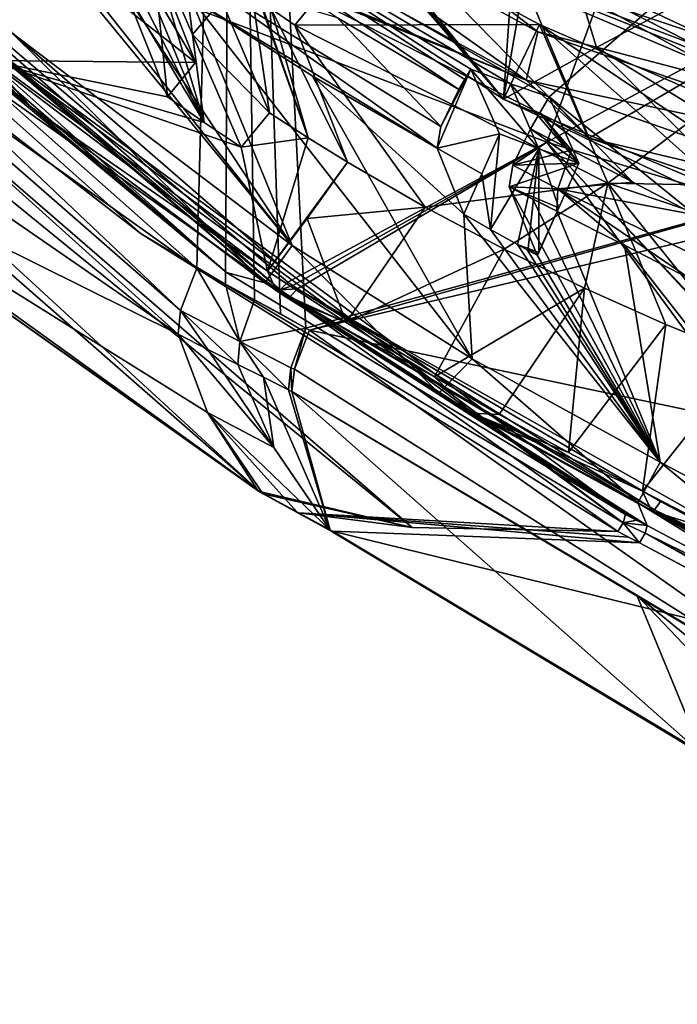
# Model space of a CAD drawing. Header units: millimetres. Extents: x -147 to 294, y -82 to 275.
# Tile 62 of 256: x 194 to 203, y 156 to 168. Entities that reach past the tile are written whole.
import ezdxf

# ---------------------------------------------------------------- set-up
doc = ezdxf.new("R2010")
doc.units = ezdxf.units.MM
doc.header["$LTSCALE"] = 67.506716
for name, color, linetype in [('1255', 7, 'CONTINUOUS'), ('1608', 7, 'CONTINUOUS'), ('1614', 7, 'CONTINUOUS'), ('1615', 7, 'CONTINUOUS'), ('1820', 7, 'CONTINUOUS'), ('1821', 7, 'CONTINUOUS'), ('1822', 7, 'CONTINUOUS'), ('1825', 7, 'CONTINUOUS'), ('2869', 7, 'CONTINUOUS'), ('2872', 7, 'CONTINUOUS'), ('2907', 7, 'CONTINUOUS'), ('2908', 7, 'CONTINUOUS'), ('2909', 7, 'CONTINUOUS'), ('2910', 7, 'CONTINUOUS'), ('2911', 7, 'CONTINUOUS'), ('3121', 7, 'CONTINUOUS'), ('3124', 7, 'CONTINUOUS'), ('3128', 7, 'CONTINUOUS'), ('3129', 7, 'CONTINUOUS'), ('3132', 7, 'CONTINUOUS'), ('3134', 7, 'CONTINUOUS'), ('3135', 7, 'CONTINUOUS'), ('3137', 7, 'CONTINUOUS'), ('3139', 7, 'CONTINUOUS'), ('3144', 7, 'CONTINUOUS'), ('3145', 7, 'CONTINUOUS'), ('522', 7, 'CONTINUOUS'), ('566', 7, 'CONTINUOUS'), ('567', 7, 'CONTINUOUS'), ('568', 7, 'CONTINUOUS'), ('569', 7, 'CONTINUOUS'), ('570', 7, 'CONTINUOUS'), ('571', 7, 'CONTINUOUS'), ('572', 7, 'CONTINUOUS'), ('573', 7, 'CONTINUOUS'), ('574', 7, 'CONTINUOUS'), ('575', 7, 'CONTINUOUS'), ('576', 7, 'CONTINUOUS'), ('577', 7, 'CONTINUOUS'), ('578', 7, 'CONTINUOUS'), ('579', 7, 'CONTINUOUS'), ('584', 7, 'CONTINUOUS'), ('585', 7, 'CONTINUOUS'), ('586', 7, 'CONTINUOUS'), ('587', 7, 'CONTINUOUS'), ('752', 7, 'CONTINUOUS'), ('758', 7, 'CONTINUOUS'), ('759', 7, 'CONTINUOUS'), ('762', 7, 'CONTINUOUS'), ('763', 7, 'CONTINUOUS'), ('794', 7, 'CONTINUOUS'), ('795', 7, 'CONTINUOUS'), ('796', 7, 'CONTINUOUS'), ('797', 7, 'CONTINUOUS'), ('798', 7, 'CONTINUOUS'), ('799', 7, 'CONTINUOUS'), ('821', 7, 'CONTINUOUS'), ('822', 7, 'CONTINUOUS'), ('823', 7, 'CONTINUOUS'), ('824', 7, 'CONTINUOUS'), ('825', 7, 'CONTINUOUS'), ('826', 7, 'CONTINUOUS')]:
    doc.layers.add(name, color=color, linetype=linetype)

msp = doc.modelspace()

# ---------------------------------------------------------------- linework, layer by layer
at = {"layer": '1255', "linetype": 'CONTINUOUS'}
for points in [[(197.574, 163.897, -42.459), (197.771, 164.42, -42.821), (197.62, 163.877, -42.471), (197.574, 163.897, -42.459)], [(197.771, 164.42, -42.821), (197.816, 164.394, -42.829), (197.62, 163.877, -42.471), (197.771, 164.42, -42.821)], [(197.542, 163.606, -41.861), (197.574, 163.897, -42.459), (197.586, 163.584, -41.869), (197.542, 163.606, -41.861)], [(197.586, 163.584, -41.869), (197.574, 163.897, -42.459), (197.62, 163.877, -42.471), (197.586, 163.584, -41.869)]]:
    msp.add_3dface(points, dxfattribs=at)
at = {"layer": '1608', "linetype": 'CONTINUOUS'}
for points in [[(203.048, 168.238, -39.142), (198.331, 170.46, -38.117), (203.076, 168.048, -38.12), (203.048, 168.238, -39.142)], [(203.076, 168.048, -38.12), (198.331, 170.46, -38.117), (203.104, 167.858, -37.099), (203.076, 168.048, -38.12)], [(203.104, 167.858, -37.099), (198.331, 170.46, -38.117), (200.665, 168.902, -36.594), (203.104, 167.858, -37.099)], [(196.66, 169.836, -25.483), (200.366, 167.428, -26.297), (198.327, 169.796, -33.675), (196.66, 169.836, -25.483)], [(198.327, 169.796, -33.675), (200.366, 167.428, -26.297), (198.464, 169.701, -33.621), (198.327, 169.796, -33.675)], [(198.464, 169.701, -33.621), (200.366, 167.428, -26.297), (198.613, 169.608, -33.628), (198.464, 169.701, -33.621)], [(198.613, 169.608, -33.628), (200.366, 167.428, -26.297), (200.843, 168.412, -34.147), (198.613, 169.608, -33.628)], [(200.843, 168.412, -34.147), (200.366, 167.428, -26.297), (203.332, 166.189, -28.005), (200.843, 168.412, -34.147)], [(203.17, 167.401, -34.632), (200.843, 168.412, -34.147), (203.253, 166.792, -31.315), (203.17, 167.401, -34.632)], [(203.253, 166.792, -31.315), (200.843, 168.412, -34.147), (203.332, 166.189, -28.005), (203.253, 166.792, -31.315)], [(200.366, 167.428, -26.297), (203.999, 165.703, -26.856), (203.332, 166.189, -28.005), (200.366, 167.428, -26.297)]]:
    msp.add_3dface(points, dxfattribs=at)
at = {"layer": '1614', "linetype": 'CONTINUOUS'}
for points in [[(196.271, 170.79, -38.649), (199.249, 169.517, -39.265), (200.818, 168.314, -39.716), (196.271, 170.79, -38.649)], [(199.249, 169.517, -39.265), (205.022, 167.213, -40.42), (200.818, 168.314, -39.716), (199.249, 169.517, -39.265)], [(205.022, 167.213, -40.42), (205.733, 166.6, -40.641), (200.818, 168.314, -39.716), (205.022, 167.213, -40.42)]]:
    msp.add_3dface(points, dxfattribs=at)
at = {"layer": '1615', "linetype": 'CONTINUOUS'}
for points in [[(198.331, 170.46, -38.117), (203.048, 168.238, -39.142), (199.249, 169.517, -39.265), (198.331, 170.46, -38.117)], [(203.048, 168.238, -39.142), (204.03, 167.711, -39.769), (199.249, 169.517, -39.265), (203.048, 168.238, -39.142)], [(204.03, 167.711, -39.769), (205.022, 167.213, -40.42), (199.249, 169.517, -39.265), (204.03, 167.711, -39.769)]]:
    msp.add_3dface(points, dxfattribs=at)
at = {"layer": '1820', "linetype": 'CONTINUOUS'}
for points in [[(190.63, 170.634, -23.411), (193.613, 167.936, -25.529), (194.152, 167.328, -24.558), (190.63, 170.634, -23.411)], [(193.613, 167.936, -25.529), (197.264, 165.168, -26.539), (194.152, 167.328, -24.558), (193.613, 167.936, -25.529)], [(197.264, 165.168, -26.539), (197.383, 164.911, -25.438), (194.152, 167.328, -24.558), (197.264, 165.168, -26.539)]]:
    msp.add_3dface(points, dxfattribs=at)
at = {"layer": '1821', "linetype": 'CONTINUOUS'}
for points in [[(197.383, 164.911, -25.438), (197.264, 165.168, -26.539), (198.298, 164.492, -26.792), (197.383, 164.911, -25.438)], [(197.383, 164.911, -25.438), (198.298, 164.492, -26.792), (197.448, 164.867, -25.454), (197.383, 164.911, -25.438)], [(197.448, 164.867, -25.454), (198.298, 164.492, -26.792), (197.513, 164.824, -25.47), (197.448, 164.867, -25.454)], [(198.298, 164.492, -26.792), (199.461, 163.777, -27.063), (197.513, 164.824, -25.47), (198.298, 164.492, -26.792)], [(197.513, 164.824, -25.47), (199.461, 163.777, -27.063), (199.958, 163.299, -26.047), (197.513, 164.824, -25.47)], [(199.461, 163.777, -27.063), (200.311, 163.285, -27.252), (199.958, 163.299, -26.047), (199.461, 163.777, -27.063)], [(201.221, 162.783, -27.445), (202.194, 162.276, -27.642), (199.958, 163.299, -26.047), (201.221, 162.783, -27.445)], [(199.958, 163.299, -26.047), (202.194, 162.276, -27.642), (202.314, 162.017, -26.533), (199.958, 163.299, -26.047)], [(200.311, 163.285, -27.252), (201.221, 162.783, -27.445), (199.958, 163.299, -26.047), (200.311, 163.285, -27.252)]]:
    msp.add_3dface(points, dxfattribs=at)
at = {"layer": '1822', "linetype": 'CONTINUOUS'}
for points in [[(202.314, 162.017, -26.533), (202.194, 162.276, -27.642), (203.299, 161.707, -27.857), (202.314, 162.017, -26.533)], [(205.407, 160.57, -28.26), (202.314, 162.017, -26.533), (204.371, 161.139, -28.063), (205.407, 160.57, -28.26)], [(202.314, 162.017, -26.533), (205.407, 160.57, -28.26), (205.53, 160.309, -27.14), (202.314, 162.017, -26.533)], [(204.371, 161.139, -28.063), (202.314, 162.017, -26.533), (203.299, 161.707, -27.857), (204.371, 161.139, -28.063)]]:
    msp.add_3dface(points, dxfattribs=at)
at = {"layer": '1825', "linetype": 'CONTINUOUS'}
for points in [[(200.939, 166.864, -23.966), (216.044, 162.292, -24.543), (204.144, 168.593, -22.921), (200.939, 166.864, -23.966)], [(197.662, 164.934, -25.164), (205.659, 160.422, -26.833), (200.939, 166.864, -23.966), (197.662, 164.934, -25.164)], [(208.542, 158.696, -27.362), (208.576, 158.673, -27.368), (200.939, 166.864, -23.966), (208.542, 158.696, -27.362)], [(205.659, 160.422, -26.833), (208.542, 158.696, -27.362), (200.939, 166.864, -23.966), (205.659, 160.422, -26.833)], [(208.576, 158.673, -27.368), (208.61, 158.651, -27.374), (200.939, 166.864, -23.966), (208.576, 158.673, -27.368)], [(208.61, 158.651, -27.374), (208.648, 158.626, -27.381), (200.939, 166.864, -23.966), (208.61, 158.651, -27.374)], [(208.686, 158.601, -27.388), (216.044, 162.292, -24.543), (200.939, 166.864, -23.966), (208.686, 158.601, -27.388)], [(208.648, 158.626, -27.381), (208.686, 158.601, -27.388), (200.939, 166.864, -23.966), (208.648, 158.626, -27.381)], [(202.433, 162.138, -26.223), (205.659, 160.422, -26.833), (197.662, 164.934, -25.164), (202.433, 162.138, -26.223)]]:
    msp.add_3dface(points, dxfattribs=at)
at = {"layer": '2869', "linetype": 'CONTINUOUS'}
for points in [[(202.804, 168.761, -25.48), (207.449, 164.528, -27.146), (201.59, 168.108, -25.878), (202.804, 168.761, -25.48)], [(203.999, 165.703, -26.856), (200.366, 167.428, -26.297), (201.59, 168.108, -25.878), (203.999, 165.703, -26.856)], [(207.449, 164.528, -27.146), (203.999, 165.703, -26.856), (201.59, 168.108, -25.878), (207.449, 164.528, -27.146)]]:
    msp.add_3dface(points, dxfattribs=at)
at = {"layer": '2872', "linetype": 'CONTINUOUS'}
for points in [[(200.366, 167.428, -26.297), (196.66, 169.836, -25.483), (200.668, 171.788, -24.29), (200.366, 167.428, -26.297)], [(200.887, 170.419, -24.876), (200.366, 167.428, -26.297), (200.668, 171.788, -24.29), (200.887, 170.419, -24.876)], [(201.59, 168.108, -25.878), (200.366, 167.428, -26.297), (200.887, 170.419, -24.876), (201.59, 168.108, -25.878)], [(202.804, 168.761, -25.48), (201.59, 168.108, -25.878), (200.887, 170.419, -24.876), (202.804, 168.761, -25.48)]]:
    msp.add_3dface(points, dxfattribs=at)
at = {"layer": '2907', "linetype": 'CONTINUOUS'}
for points in [[(197.534, 165.022, -25.131), (200.939, 166.864, -23.966), (190.824, 170.716, -23.115), (197.534, 165.022, -25.131)], [(190.824, 170.716, -23.115), (200.939, 166.864, -23.966), (201.91, 169.544, -22.663), (190.824, 170.716, -23.115)], [(200.939, 166.864, -23.966), (204.144, 168.593, -22.921), (201.91, 169.544, -22.663), (200.939, 166.864, -23.966)], [(200.939, 166.864, -23.966), (197.534, 165.022, -25.131), (197.598, 164.978, -25.147), (200.939, 166.864, -23.966)], [(197.662, 164.934, -25.164), (200.939, 166.864, -23.966), (197.598, 164.978, -25.147), (197.662, 164.934, -25.164)]]:
    msp.add_3dface(points, dxfattribs=at)
at = {"layer": '2908', "linetype": 'CONTINUOUS'}
for points in [[(197.383, 164.911, -25.438), (190.63, 170.634, -23.411), (194.152, 167.328, -24.558), (197.383, 164.911, -25.438)], [(190.63, 170.634, -23.411), (197.383, 164.911, -25.438), (190.695, 170.634, -23.231), (190.63, 170.634, -23.411)], [(197.434, 164.92, -25.256), (190.824, 170.716, -23.115), (190.695, 170.634, -23.231), (197.434, 164.92, -25.256)], [(197.383, 164.911, -25.438), (197.434, 164.92, -25.256), (190.695, 170.634, -23.231), (197.383, 164.911, -25.438)], [(197.534, 165.022, -25.131), (190.824, 170.716, -23.115), (197.434, 164.92, -25.256), (197.534, 165.022, -25.131)]]:
    msp.add_3dface(points, dxfattribs=at)
at = {"layer": '2909', "linetype": 'CONTINUOUS'}
for points in [[(197.434, 164.92, -25.256), (197.383, 164.911, -25.438), (197.564, 164.833, -25.288), (197.434, 164.92, -25.256)], [(197.598, 164.978, -25.147), (197.534, 165.022, -25.131), (197.434, 164.92, -25.256), (197.598, 164.978, -25.147)], [(197.662, 164.934, -25.164), (197.598, 164.978, -25.147), (197.434, 164.92, -25.256), (197.662, 164.934, -25.164)], [(197.662, 164.934, -25.164), (197.434, 164.92, -25.256), (197.564, 164.833, -25.288), (197.662, 164.934, -25.164)], [(197.383, 164.911, -25.438), (197.448, 164.867, -25.454), (197.513, 164.824, -25.47), (197.383, 164.911, -25.438)], [(197.383, 164.911, -25.438), (197.513, 164.824, -25.47), (197.564, 164.833, -25.288), (197.383, 164.911, -25.438)]]:
    msp.add_3dface(points, dxfattribs=at)
at = {"layer": '2910', "linetype": 'CONTINUOUS'}
for points in [[(197.662, 164.934, -25.164), (197.564, 164.833, -25.288), (202.354, 162.03, -26.352), (197.662, 164.934, -25.164)], [(202.433, 162.138, -26.223), (197.662, 164.934, -25.164), (202.354, 162.03, -26.352), (202.433, 162.138, -26.223)], [(197.513, 164.824, -25.47), (199.958, 163.299, -26.047), (197.564, 164.833, -25.288), (197.513, 164.824, -25.47)], [(199.958, 163.299, -26.047), (202.314, 162.017, -26.533), (197.564, 164.833, -25.288), (199.958, 163.299, -26.047)], [(197.564, 164.833, -25.288), (202.314, 162.017, -26.533), (202.354, 162.03, -26.352), (197.564, 164.833, -25.288)]]:
    msp.add_3dface(points, dxfattribs=at)
at = {"layer": '2911', "linetype": 'CONTINUOUS'}
for points in [[(205.659, 160.422, -26.833), (202.433, 162.138, -26.223), (202.354, 162.03, -26.352), (205.659, 160.422, -26.833)], [(202.314, 162.017, -26.533), (208.456, 158.598, -27.488), (202.354, 162.03, -26.352), (202.314, 162.017, -26.533)], [(202.314, 162.017, -26.533), (205.53, 160.309, -27.14), (208.456, 158.598, -27.488), (202.314, 162.017, -26.533)], [(208.456, 158.598, -27.488), (208.542, 158.696, -27.362), (202.354, 162.03, -26.352), (208.456, 158.598, -27.488)], [(208.542, 158.696, -27.362), (205.659, 160.422, -26.833), (202.354, 162.03, -26.352), (208.542, 158.696, -27.362)]]:
    msp.add_3dface(points, dxfattribs=at)
at = {"layer": '3121', "linetype": 'CONTINUOUS'}
for points in [[(198.317, 166.601, -26.311), (199.337, 166.009, -26.544), (197.786, 165.858, -26.431), (198.317, 166.601, -26.311)], [(199.337, 166.009, -26.544), (198.298, 164.492, -26.792), (197.786, 165.858, -26.431), (199.337, 166.009, -26.544)], [(200.375, 165.456, -26.766), (198.298, 164.492, -26.792), (199.337, 166.009, -26.544), (200.375, 165.456, -26.766)], [(198.298, 164.492, -26.792), (197.264, 165.168, -26.539), (197.786, 165.858, -26.431), (198.298, 164.492, -26.792)], [(199.461, 163.777, -27.063), (198.298, 164.492, -26.792), (200.375, 165.456, -26.766), (199.461, 163.777, -27.063)], [(201.431, 164.942, -26.978), (199.461, 163.777, -27.063), (200.375, 165.456, -26.766), (201.431, 164.942, -26.978)], [(200.311, 163.285, -27.252), (199.461, 163.777, -27.063), (201.431, 164.942, -26.978), (200.311, 163.285, -27.252)], [(201.221, 162.783, -27.445), (200.311, 163.285, -27.252), (201.431, 164.942, -26.978), (201.221, 162.783, -27.445)], [(202.501, 164.466, -27.179), (201.221, 162.783, -27.445), (201.431, 164.942, -26.978), (202.501, 164.466, -27.179)], [(202.194, 162.276, -27.642), (201.221, 162.783, -27.445), (202.501, 164.466, -27.179), (202.194, 162.276, -27.642)], [(203.586, 164.029, -27.368), (202.194, 162.276, -27.642), (202.501, 164.466, -27.179), (203.586, 164.029, -27.368)], [(203.299, 161.707, -27.857), (202.194, 162.276, -27.642), (203.586, 164.029, -27.368), (203.299, 161.707, -27.857)]]:
    msp.add_3dface(points, dxfattribs=at)
at = {"layer": '3124', "linetype": 'CONTINUOUS'}
for points in [[(201.495, 166.917, -37.154), (198.331, 170.149, -36.052), (197.386, 168.992, -36.228), (201.495, 166.917, -37.154)], [(200.665, 168.902, -36.594), (198.331, 170.149, -36.052), (201.495, 166.917, -37.154), (200.665, 168.902, -36.594)], [(203.104, 167.858, -37.099), (200.665, 168.902, -36.594), (201.495, 166.917, -37.154), (203.104, 167.858, -37.099)], [(205.878, 165.439, -37.967), (203.104, 167.858, -37.099), (201.495, 166.917, -37.154), (205.878, 165.439, -37.967)]]:
    msp.add_3dface(points, dxfattribs=at)
at = {"layer": '3128', "linetype": 'CONTINUOUS'}
for points in [[(198.613, 169.608, -33.628), (200.843, 168.412, -34.147), (197.627, 168.4, -33.811), (198.613, 169.608, -33.628)], [(197.627, 168.4, -33.811), (200.843, 168.412, -34.147), (201.74, 166.323, -34.738), (197.627, 168.4, -33.811)], [(200.843, 168.412, -34.147), (203.17, 167.401, -34.632), (201.74, 166.323, -34.738), (200.843, 168.412, -34.147)], [(203.17, 167.401, -34.632), (205.067, 166.262, -35.102), (201.74, 166.323, -34.738), (203.17, 167.401, -34.632)], [(205.067, 166.262, -35.102), (206.127, 164.843, -35.551), (201.74, 166.323, -34.738), (205.067, 166.262, -35.102)]]:
    msp.add_3dface(points, dxfattribs=at)
at = {"layer": '3129', "linetype": 'CONTINUOUS'}
msp.add_3dface([(198.613, 169.608, -33.628), (197.627, 168.4, -33.811), (197.315, 168.615, -33.878), (198.613, 169.608, -33.628)], dxfattribs=at)
at = {"layer": '3132', "linetype": 'CONTINUOUS'}
for points in [[(200.665, 167.678, -39.02), (197.102, 169.138, -36.011), (196.034, 170.205, -37.931), (200.665, 167.678, -39.02)], [(196.662, 168.726, -31.996), (197.014, 169.13, -35.639), (197.29, 167.248, -26.062), (196.662, 168.726, -31.996)], [(197.014, 169.13, -35.639), (197.158, 168.775, -34.189), (197.8, 166.919, -26.188), (197.014, 169.13, -35.639)], [(197.29, 167.248, -26.062), (197.014, 169.13, -35.639), (197.8, 166.919, -26.188), (197.29, 167.248, -26.062)], [(197.386, 168.992, -36.228), (197.102, 169.138, -36.011), (200.665, 167.678, -39.02), (197.386, 168.992, -36.228)], [(201.495, 166.917, -37.154), (197.386, 168.992, -36.228), (200.665, 167.678, -39.02), (201.495, 166.917, -37.154)], [(197.158, 168.775, -34.189), (197.315, 168.615, -33.878), (197.8, 166.919, -26.188), (197.158, 168.775, -34.189)], [(197.627, 168.4, -33.811), (198.317, 166.601, -26.311), (197.315, 168.615, -33.878), (197.627, 168.4, -33.811)], [(197.315, 168.615, -33.878), (198.317, 166.601, -26.311), (197.8, 166.919, -26.188), (197.315, 168.615, -33.878)], [(199.337, 166.009, -26.544), (198.317, 166.601, -26.311), (197.627, 168.4, -33.811), (199.337, 166.009, -26.544)], [(199.337, 166.009, -26.544), (197.627, 168.4, -33.811), (201.74, 166.323, -34.738), (199.337, 166.009, -26.544)], [(205.673, 165.931, -39.962), (201.495, 166.917, -37.154), (200.665, 167.678, -39.02), (205.673, 165.931, -39.962)], [(205.673, 165.931, -39.962), (205.878, 165.439, -37.967), (201.495, 166.917, -37.154), (205.673, 165.931, -39.962)], [(200.375, 165.456, -26.766), (199.337, 166.009, -26.544), (201.74, 166.323, -34.738), (200.375, 165.456, -26.766)], [(201.431, 164.942, -26.978), (200.375, 165.456, -26.766), (201.74, 166.323, -34.738), (201.431, 164.942, -26.978)], [(202.501, 164.466, -27.179), (201.431, 164.942, -26.978), (201.74, 166.323, -34.738), (202.501, 164.466, -27.179)], [(203.586, 164.029, -27.368), (202.501, 164.466, -27.179), (201.74, 166.323, -34.738), (203.586, 164.029, -27.368)], [(206.127, 164.843, -35.551), (203.586, 164.029, -27.368), (201.74, 166.323, -34.738), (206.127, 164.843, -35.551)]]:
    msp.add_3dface(points, dxfattribs=at)
at = {"layer": '3134', "linetype": 'CONTINUOUS'}
for points in [[(196.271, 170.79, -38.649), (200.665, 167.678, -39.02), (196.034, 170.205, -37.931), (196.271, 170.79, -38.649)], [(196.271, 170.79, -38.649), (200.818, 168.314, -39.716), (200.665, 167.678, -39.02), (196.271, 170.79, -38.649)], [(200.818, 168.314, -39.716), (205.733, 166.6, -40.641), (200.665, 167.678, -39.02), (200.818, 168.314, -39.716)], [(205.733, 166.6, -40.641), (205.673, 165.931, -39.962), (200.665, 167.678, -39.02), (205.733, 166.6, -40.641)]]:
    msp.add_3dface(points, dxfattribs=at)
at = {"layer": '3135', "linetype": 'CONTINUOUS'}
for points in [[(195.642, 169.759, -38.09), (196.034, 170.205, -37.931), (196.281, 168.277, -32.11), (195.642, 169.759, -38.09)], [(196.034, 170.205, -37.931), (196.662, 168.726, -31.996), (196.281, 168.277, -32.11), (196.034, 170.205, -37.931)], [(196.662, 168.726, -31.996), (197.29, 167.248, -26.062), (196.281, 168.277, -32.11), (196.662, 168.726, -31.996)], [(196.281, 168.277, -32.11), (197.29, 167.248, -26.062), (196.92, 166.796, -26.131), (196.281, 168.277, -32.11)]]:
    msp.add_3dface(points, dxfattribs=at)
at = {"layer": '3137', "linetype": 'CONTINUOUS'}
for points in [[(195.95, 167.46, -25.879), (195.76, 169.341, -31.76), (195.381, 168.892, -31.873), (195.95, 167.46, -25.879)], [(196.318, 167.91, -25.811), (195.76, 169.341, -31.76), (195.95, 167.46, -25.879), (196.318, 167.91, -25.811)]]:
    msp.add_3dface(points, dxfattribs=at)
at = {"layer": '3139', "linetype": 'CONTINUOUS'}
for points in [[(194.171, 171.529, -37.421), (196.318, 167.91, -25.811), (193.863, 169.839, -25.104), (194.171, 171.529, -37.421)], [(195.76, 169.341, -31.76), (196.318, 167.91, -25.811), (194.171, 171.529, -37.421), (195.76, 169.341, -31.76)]]:
    msp.add_3dface(points, dxfattribs=at)
at = {"layer": '3144', "linetype": 'CONTINUOUS'}
for points in [[(196.318, 167.91, -25.811), (193.613, 167.936, -25.529), (193.863, 169.839, -25.104), (196.318, 167.91, -25.811)], [(197.264, 165.168, -26.539), (193.613, 167.936, -25.529), (196.92, 166.796, -26.131), (197.264, 165.168, -26.539)], [(196.92, 166.796, -26.131), (193.613, 167.936, -25.529), (196.432, 167.123, -26.006), (196.92, 166.796, -26.131)], [(193.613, 167.936, -25.529), (196.318, 167.91, -25.811), (195.95, 167.46, -25.879), (193.613, 167.936, -25.529)], [(193.613, 167.936, -25.529), (195.95, 167.46, -25.879), (196.432, 167.123, -26.006), (193.613, 167.936, -25.529)], [(197.29, 167.248, -26.062), (197.8, 166.919, -26.188), (196.92, 166.796, -26.131), (197.29, 167.248, -26.062)], [(197.8, 166.919, -26.188), (197.264, 165.168, -26.539), (196.92, 166.796, -26.131), (197.8, 166.919, -26.188)], [(198.317, 166.601, -26.311), (197.264, 165.168, -26.539), (197.8, 166.919, -26.188), (198.317, 166.601, -26.311)], [(197.264, 165.168, -26.539), (198.317, 166.601, -26.311), (197.786, 165.858, -26.431), (197.264, 165.168, -26.539)]]:
    msp.add_3dface(points, dxfattribs=at)
at = {"layer": '3145', "linetype": 'CONTINUOUS'}
for points in [[(194.812, 170.325, -37.868), (195.224, 170.039, -37.98), (196.432, 167.123, -26.006), (194.812, 170.325, -37.868)], [(194.812, 170.325, -37.868), (196.432, 167.123, -26.006), (195.381, 168.892, -31.873), (194.812, 170.325, -37.868)], [(195.224, 170.039, -37.98), (195.642, 169.759, -38.09), (196.432, 167.123, -26.006), (195.224, 170.039, -37.98)], [(195.642, 169.759, -38.09), (196.281, 168.277, -32.11), (196.432, 167.123, -26.006), (195.642, 169.759, -38.09)], [(195.95, 167.46, -25.879), (195.381, 168.892, -31.873), (196.432, 167.123, -26.006), (195.95, 167.46, -25.879)], [(196.281, 168.277, -32.11), (196.92, 166.796, -26.131), (196.432, 167.123, -26.006), (196.281, 168.277, -32.11)]]:
    msp.add_3dface(points, dxfattribs=at)
at = {"layer": '522', "linetype": 'CONTINUOUS'}
for points in [[(197.231, 165.012, -26.814), (193.907, 168.301, -25.682), (193.701, 167.671, -25.81), (197.231, 165.012, -26.814)], [(197.589, 165.507, -26.734), (193.907, 168.301, -25.682), (197.409, 165.26, -26.774), (197.589, 165.507, -26.734)], [(197.409, 165.26, -26.774), (193.907, 168.301, -25.682), (197.231, 165.012, -26.814), (197.409, 165.26, -26.774)]]:
    msp.add_3dface(points, dxfattribs=at)
at = {"layer": '566', "linetype": 'CONTINUOUS'}
for points in [[(196.09, 164.339, -41.556), (189.933, 167.392, -28.598), (188.446, 169.62, -39.723), (196.09, 164.339, -41.556)], [(197.137, 162.284, -30.032), (189.933, 167.392, -28.598), (196.478, 163.309, -35.768), (197.137, 162.284, -30.032)], [(196.478, 163.309, -35.768), (189.933, 167.392, -28.598), (196.09, 164.339, -41.556), (196.478, 163.309, -35.768)]]:
    msp.add_3dface(points, dxfattribs=at)
at = {"layer": '567', "linetype": 'CONTINUOUS'}
for points in [[(189.933, 167.392, -28.598), (197.159, 162.271, -29.85), (189.471, 167.819, -28.393), (189.933, 167.392, -28.598)], [(189.933, 167.392, -28.598), (197.137, 162.284, -30.032), (197.147, 162.274, -29.941), (189.933, 167.392, -28.598)], [(197.159, 162.271, -29.85), (189.933, 167.392, -28.598), (197.147, 162.274, -29.941), (197.159, 162.271, -29.85)]]:
    msp.add_3dface(points, dxfattribs=at)
at = {"layer": '568', "linetype": 'CONTINUOUS'}
for points in [[(197.147, 162.274, -29.941), (197.137, 162.284, -30.032), (197.21, 162.24, -29.952), (197.147, 162.274, -29.941)], [(197.137, 162.284, -30.032), (197.2, 162.25, -30.043), (197.21, 162.24, -29.952), (197.137, 162.284, -30.032)], [(197.159, 162.271, -29.85), (197.147, 162.274, -29.941), (197.21, 162.24, -29.952), (197.159, 162.271, -29.85)], [(197.224, 162.236, -29.86), (197.159, 162.271, -29.85), (197.21, 162.24, -29.952), (197.224, 162.236, -29.86)]]:
    msp.add_3dface(points, dxfattribs=at)
at = {"layer": '569', "linetype": 'CONTINUOUS'}
for points in [[(196.478, 163.309, -35.768), (196.09, 164.339, -41.556), (197.347, 162.849, -35.937), (196.478, 163.309, -35.768)], [(196.09, 164.339, -41.556), (196.482, 164.137, -41.639), (197.347, 162.849, -35.937), (196.09, 164.339, -41.556)], [(196.482, 164.137, -41.639), (196.877, 163.94, -41.722), (197.347, 162.849, -35.937), (196.482, 164.137, -41.639)], [(196.478, 163.309, -35.768), (197.2, 162.25, -30.043), (197.137, 162.284, -30.032), (196.478, 163.309, -35.768)], [(197.2, 162.25, -30.043), (196.478, 163.309, -35.768), (197.651, 162.004, -30.123), (197.2, 162.25, -30.043)], [(197.651, 162.004, -30.123), (196.478, 163.309, -35.768), (198.089, 161.762, -30.201), (197.651, 162.004, -30.123)], [(198.089, 161.762, -30.201), (196.478, 163.309, -35.768), (197.347, 162.849, -35.937), (198.089, 161.762, -30.201)]]:
    msp.add_3dface(points, dxfattribs=at)
at = {"layer": '570', "linetype": 'CONTINUOUS'}
for points in [[(196.335, 165.206, -42.537), (196.901, 164.244, -42.332), (196.122, 164.652, -42.181), (196.335, 165.206, -42.537)], [(196.714, 164.997, -42.614), (196.901, 164.244, -42.332), (196.335, 165.206, -42.537), (196.714, 164.997, -42.614)], [(197.096, 164.79, -42.691), (196.901, 164.244, -42.332), (196.714, 164.997, -42.614), (197.096, 164.79, -42.691)], [(196.482, 164.137, -41.639), (196.09, 164.339, -41.556), (196.122, 164.652, -42.181), (196.482, 164.137, -41.639)], [(196.877, 163.94, -41.722), (196.482, 164.137, -41.639), (196.122, 164.652, -42.181), (196.877, 163.94, -41.722)], [(196.901, 164.244, -42.332), (196.877, 163.94, -41.722), (196.122, 164.652, -42.181), (196.901, 164.244, -42.332)]]:
    msp.add_3dface(points, dxfattribs=at)
at = {"layer": '571', "linetype": 'CONTINUOUS'}
for points in [[(196.901, 164.244, -42.332), (197.096, 164.79, -42.691), (197.771, 164.42, -42.821), (196.901, 164.244, -42.332)], [(197.771, 164.42, -42.821), (197.096, 164.79, -42.691), (197.436, 164.606, -42.758), (197.771, 164.42, -42.821)], [(197.574, 163.897, -42.459), (196.901, 164.244, -42.332), (197.771, 164.42, -42.821), (197.574, 163.897, -42.459)], [(196.877, 163.94, -41.722), (196.901, 164.244, -42.332), (197.211, 163.774, -41.793), (196.877, 163.94, -41.722)], [(197.542, 163.606, -41.861), (196.901, 164.244, -42.332), (197.574, 163.897, -42.459), (197.542, 163.606, -41.861)], [(196.901, 164.244, -42.332), (197.542, 163.606, -41.861), (197.211, 163.774, -41.793), (196.901, 164.244, -42.332)]]:
    msp.add_3dface(points, dxfattribs=at)
at = {"layer": '572', "linetype": 'CONTINUOUS'}
for points in [[(197.347, 162.849, -35.937), (196.877, 163.94, -41.722), (197.211, 163.774, -41.793), (197.347, 162.849, -35.937)], [(198.089, 161.762, -30.201), (197.347, 162.849, -35.937), (197.211, 163.774, -41.793), (198.089, 161.762, -30.201)], [(197.542, 163.606, -41.861), (198.089, 161.762, -30.201), (197.211, 163.774, -41.793), (197.542, 163.606, -41.861)], [(197.586, 163.584, -41.869), (198.089, 161.762, -30.201), (197.542, 163.606, -41.861), (197.586, 163.584, -41.869)], [(202.984, 158.813, -31.091), (198.089, 161.762, -30.201), (197.586, 163.584, -41.869), (202.984, 158.813, -31.091)], [(202.119, 160.907, -42.775), (202.984, 158.813, -31.091), (197.586, 163.584, -41.869), (202.119, 160.907, -42.775)], [(207.238, 155.529, -31.866), (202.984, 158.813, -31.091), (202.119, 160.907, -42.775), (207.238, 155.529, -31.866)], [(205.877, 157.828, -43.534), (207.238, 155.529, -31.866), (202.119, 160.907, -42.775), (205.877, 157.828, -43.534)]]:
    msp.add_3dface(points, dxfattribs=at)
at = {"layer": '573', "linetype": 'CONTINUOUS'}
for points in [[(198.089, 161.762, -30.201), (202.984, 158.813, -31.091), (198.101, 161.75, -30.095), (198.089, 161.762, -30.201)], [(198.101, 161.75, -30.095), (202.984, 158.813, -31.091), (198.118, 161.748, -29.989), (198.101, 161.75, -30.095)], [(198.118, 161.748, -29.989), (202.984, 158.813, -31.091), (203.694, 158.404, -30.75), (198.118, 161.748, -29.989)]]:
    msp.add_3dface(points, dxfattribs=at)
at = {"layer": '574', "linetype": 'CONTINUOUS'}
for points in [[(197.21, 162.24, -29.952), (197.2, 162.25, -30.043), (198.089, 161.762, -30.201), (197.21, 162.24, -29.952)], [(197.2, 162.25, -30.043), (197.651, 162.004, -30.123), (198.089, 161.762, -30.201), (197.2, 162.25, -30.043)], [(197.224, 162.236, -29.86), (197.21, 162.24, -29.952), (198.101, 161.75, -30.095), (197.224, 162.236, -29.86)], [(197.21, 162.24, -29.952), (198.089, 161.762, -30.201), (198.101, 161.75, -30.095), (197.21, 162.24, -29.952)], [(197.224, 162.236, -29.86), (198.101, 161.75, -30.095), (197.673, 161.992, -29.925), (197.224, 162.236, -29.86)], [(198.101, 161.75, -30.095), (198.118, 161.748, -29.989), (197.673, 161.992, -29.925), (198.101, 161.75, -30.095)]]:
    msp.add_3dface(points, dxfattribs=at)
at = {"layer": '575', "linetype": 'CONTINUOUS'}
for points in [[(197.224, 162.236, -29.86), (197.673, 161.992, -29.925), (199.166, 161.799, -28.107), (197.224, 162.236, -29.86)], [(197.673, 161.992, -29.925), (198.118, 161.748, -29.989), (202.155, 161.597, -26.656), (197.673, 161.992, -29.925)], [(197.673, 161.992, -29.925), (202.155, 161.597, -26.656), (202.012, 161.67, -26.628), (197.673, 161.992, -29.925)], [(199.166, 161.799, -28.107), (197.673, 161.992, -29.925), (201.869, 161.744, -26.6), (199.166, 161.799, -28.107)], [(201.869, 161.744, -26.6), (197.673, 161.992, -29.925), (202.012, 161.67, -26.628), (201.869, 161.744, -26.6)], [(198.118, 161.748, -29.989), (203.694, 158.404, -30.75), (205.087, 160.04, -27.21), (198.118, 161.748, -29.989)], [(202.155, 161.597, -26.656), (198.118, 161.748, -29.989), (205.087, 160.04, -27.21), (202.155, 161.597, -26.656)]]:
    msp.add_3dface(points, dxfattribs=at)
at = {"layer": '576', "linetype": 'CONTINUOUS'}
for points in [[(202.258, 161.822, -26.719), (202.228, 161.722, -26.609), (204.993, 160.366, -27.242), (202.258, 161.822, -26.719)], [(202.228, 161.722, -26.609), (202.155, 161.597, -26.656), (207.937, 158.517, -27.675), (202.228, 161.722, -26.609)], [(204.993, 160.366, -27.242), (202.228, 161.722, -26.609), (207.975, 158.607, -27.787), (204.993, 160.366, -27.242)], [(207.975, 158.607, -27.787), (202.228, 161.722, -26.609), (207.937, 158.517, -27.675), (207.975, 158.607, -27.787)], [(202.155, 161.597, -26.656), (205.087, 160.04, -27.21), (207.937, 158.517, -27.675), (202.155, 161.597, -26.656)]]:
    msp.add_3dface(points, dxfattribs=at)
at = {"layer": '577', "linetype": 'CONTINUOUS'}
for points in [[(201.973, 161.969, -26.662), (201.939, 161.859, -26.55), (202.115, 161.895, -26.691), (201.973, 161.969, -26.662)], [(201.869, 161.744, -26.6), (202.155, 161.597, -26.656), (201.939, 161.859, -26.55), (201.869, 161.744, -26.6)], [(201.939, 161.859, -26.55), (202.258, 161.822, -26.719), (202.115, 161.895, -26.691), (201.939, 161.859, -26.55)], [(202.155, 161.597, -26.656), (202.228, 161.722, -26.609), (201.939, 161.859, -26.55), (202.155, 161.597, -26.656)], [(202.228, 161.722, -26.609), (202.258, 161.822, -26.719), (201.939, 161.859, -26.55), (202.228, 161.722, -26.609)], [(202.155, 161.597, -26.656), (201.869, 161.744, -26.6), (202.012, 161.67, -26.628), (202.155, 161.597, -26.656)]]:
    msp.add_3dface(points, dxfattribs=at)
at = {"layer": '578', "linetype": 'CONTINUOUS'}
for points in [[(190.288, 170.406, -23.429), (201.939, 161.859, -26.55), (190.398, 170.5, -23.401), (190.288, 170.406, -23.429)], [(190.449, 170.586, -23.515), (190.398, 170.5, -23.401), (196.726, 165.148, -25.451), (190.449, 170.586, -23.515)], [(201.939, 161.859, -26.55), (201.973, 161.969, -26.662), (190.398, 170.5, -23.401), (201.939, 161.859, -26.55)], [(190.398, 170.5, -23.401), (201.973, 161.969, -26.662), (196.726, 165.148, -25.451), (190.398, 170.5, -23.401)], [(201.939, 161.859, -26.55), (190.288, 170.406, -23.429), (195.603, 165.658, -25.115), (201.939, 161.859, -26.55)], [(201.869, 161.744, -26.6), (201.939, 161.859, -26.55), (195.603, 165.658, -25.115), (201.869, 161.744, -26.6)]]:
    msp.add_3dface(points, dxfattribs=at)
at = {"layer": '579', "linetype": 'CONTINUOUS'}
for points in [[(185.985, 172.548, -24.914), (184.815, 173.084, -27.07), (197.159, 162.271, -29.85), (185.985, 172.548, -24.914)], [(197.159, 162.271, -29.85), (184.815, 173.084, -27.07), (189.471, 167.819, -28.393), (197.159, 162.271, -29.85)], [(187.033, 172.3, -23.974), (185.985, 172.548, -24.914), (199.166, 161.799, -28.107), (187.033, 172.3, -23.974)], [(185.985, 172.548, -24.914), (197.159, 162.271, -29.85), (199.166, 161.799, -28.107), (185.985, 172.548, -24.914)], [(187.033, 172.3, -23.974), (199.166, 161.799, -28.107), (201.869, 161.744, -26.6), (187.033, 172.3, -23.974)], [(187.033, 172.3, -23.974), (201.869, 161.744, -26.6), (195.603, 165.658, -25.115), (187.033, 172.3, -23.974)], [(190.288, 170.406, -23.429), (187.033, 172.3, -23.974), (195.603, 165.658, -25.115), (190.288, 170.406, -23.429)], [(197.159, 162.271, -29.85), (197.224, 162.236, -29.86), (199.166, 161.799, -28.107), (197.159, 162.271, -29.85)]]:
    msp.add_3dface(points, dxfattribs=at)
at = {"layer": '584', "linetype": 'CONTINUOUS'}
for points in [[(193.701, 167.671, -25.81), (190.325, 170.867, -24.695), (196.726, 165.148, -25.451), (193.701, 167.671, -25.81)], [(190.325, 170.867, -24.695), (190.449, 170.586, -23.515), (196.726, 165.148, -25.451), (190.325, 170.867, -24.695)], [(197.231, 165.012, -26.814), (193.701, 167.671, -25.81), (196.726, 165.148, -25.451), (197.231, 165.012, -26.814)], [(201.973, 161.969, -26.662), (197.231, 165.012, -26.814), (196.726, 165.148, -25.451), (201.973, 161.969, -26.662)], [(197.231, 165.012, -26.814), (201.973, 161.969, -26.662), (199.52, 163.563, -27.385), (197.231, 165.012, -26.814)], [(202.115, 161.895, -26.691), (202.258, 161.822, -26.719), (199.52, 163.563, -27.385), (202.115, 161.895, -26.691)], [(199.52, 163.563, -27.385), (202.258, 161.822, -26.719), (202.134, 162.123, -27.944), (199.52, 163.563, -27.385)], [(201.973, 161.969, -26.662), (202.115, 161.895, -26.691), (199.52, 163.563, -27.385), (201.973, 161.969, -26.662)]]:
    msp.add_3dface(points, dxfattribs=at)
at = {"layer": '585', "linetype": 'CONTINUOUS'}
for points in [[(197.589, 165.507, -26.734), (197.409, 165.26, -26.774), (197.231, 165.012, -26.814), (197.589, 165.507, -26.734)], [(197.589, 165.507, -26.734), (197.231, 165.012, -26.814), (199.52, 163.563, -27.385), (197.589, 165.507, -26.734)], [(197.589, 165.507, -26.734), (199.52, 163.563, -27.385), (199.955, 164.014, -27.316), (197.589, 165.507, -26.734)], [(199.52, 163.563, -27.385), (202.134, 162.123, -27.944), (199.955, 164.014, -27.316), (199.52, 163.563, -27.385)], [(199.955, 164.014, -27.316), (202.134, 162.123, -27.944), (202.427, 162.656, -27.843), (199.955, 164.014, -27.316)]]:
    msp.add_3dface(points, dxfattribs=at)
at = {"layer": '586', "linetype": 'CONTINUOUS'}
for points in [[(197.589, 165.507, -26.734), (199.955, 164.014, -27.316), (196.256, 168.761, -39.988), (197.589, 165.507, -26.734)], [(196.256, 168.761, -39.988), (199.955, 164.014, -27.316), (197.854, 167.736, -40.42), (196.256, 168.761, -39.988)], [(197.854, 167.736, -40.42), (199.955, 164.014, -27.316), (199.848, 165.917, -37.327), (197.854, 167.736, -40.42)], [(199.495, 166.783, -40.854), (197.854, 167.736, -40.42), (199.848, 165.917, -37.327), (199.495, 166.783, -40.854)], [(200.809, 165.378, -37.447), (202.427, 162.656, -27.843), (200.442, 166.275, -41.103), (200.809, 165.378, -37.447)], [(200.442, 166.275, -41.103), (202.427, 162.656, -27.843), (200.755, 166.114, -41.185), (200.442, 166.275, -41.103)], [(200.755, 166.114, -41.185), (202.427, 162.656, -27.843), (201.069, 165.956, -41.268), (200.755, 166.114, -41.185)], [(199.955, 164.014, -27.316), (202.427, 162.656, -27.843), (199.848, 165.917, -37.327), (199.955, 164.014, -27.316)], [(199.848, 165.917, -37.327), (202.427, 162.656, -27.843), (200.196, 165.716, -37.357), (199.848, 165.917, -37.327)], [(200.196, 165.716, -37.357), (202.427, 162.656, -27.843), (200.55, 165.516, -37.387), (200.196, 165.716, -37.357)], [(200.55, 165.516, -37.387), (202.427, 162.656, -27.843), (200.679, 165.447, -37.417), (200.55, 165.516, -37.387)], [(200.679, 165.447, -37.417), (202.427, 162.656, -27.843), (200.809, 165.378, -37.447), (200.679, 165.447, -37.417)]]:
    msp.add_3dface(points, dxfattribs=at)
at = {"layer": '587', "linetype": 'CONTINUOUS'}
for points in [[(193.907, 168.301, -25.682), (197.589, 165.507, -26.734), (192.749, 171.4, -38.944), (193.907, 168.301, -25.682)], [(192.749, 171.4, -38.944), (197.589, 165.507, -26.734), (193.242, 170.997, -39.127), (192.749, 171.4, -38.944)], [(193.242, 170.997, -39.127), (197.589, 165.507, -26.734), (194.708, 169.856, -39.555), (193.242, 170.997, -39.127)], [(197.589, 165.507, -26.734), (196.256, 168.761, -39.988), (194.708, 169.856, -39.555), (197.589, 165.507, -26.734)]]:
    msp.add_3dface(points, dxfattribs=at)
at = {"layer": '752', "linetype": 'CONTINUOUS'}
for points in [[(196.816, 183.268, -41.866), (196.335, 165.206, -42.537), (189.067, 170.399, -40.81), (196.816, 183.268, -41.866)], [(196.714, 164.997, -42.614), (196.335, 165.206, -42.537), (196.816, 183.268, -41.866), (196.714, 164.997, -42.614)], [(197.096, 164.79, -42.691), (196.714, 164.997, -42.614), (196.816, 183.268, -41.866), (197.096, 164.79, -42.691)], [(197.436, 164.606, -42.758), (197.096, 164.79, -42.691), (196.816, 183.268, -41.866), (197.436, 164.606, -42.758)], [(197.771, 164.42, -42.821), (197.436, 164.606, -42.758), (196.816, 183.268, -41.866), (197.771, 164.42, -42.821)], [(197.771, 164.42, -42.821), (196.816, 183.268, -41.866), (206.742, 166.898, -45.783), (197.771, 164.42, -42.821)], [(206.742, 166.898, -45.783), (196.816, 183.268, -41.866), (215.41, 168.579, -48.062), (206.742, 166.898, -45.783)]]:
    msp.add_3dface(points, dxfattribs=at)
at = {"layer": '758', "linetype": 'CONTINUOUS'}
for points in [[(183.665, 176.453, -38.92), (196.122, 164.652, -42.181), (183.161, 175.971, -38.539), (183.665, 176.453, -38.92)], [(196.335, 165.206, -42.537), (196.122, 164.652, -42.181), (183.665, 176.453, -38.92), (196.335, 165.206, -42.537)], [(196.335, 165.206, -42.537), (183.665, 176.453, -38.92), (189.067, 170.399, -40.81), (196.335, 165.206, -42.537)], [(196.09, 164.339, -41.556), (188.446, 169.62, -39.723), (183.161, 175.971, -38.539), (196.09, 164.339, -41.556)], [(196.122, 164.652, -42.181), (196.09, 164.339, -41.556), (183.161, 175.971, -38.539), (196.122, 164.652, -42.181)]]:
    msp.add_3dface(points, dxfattribs=at)
at = {"layer": '759', "linetype": 'CONTINUOUS'}
for points in [[(197.816, 164.394, -42.829), (206.742, 166.898, -45.783), (214.954, 168.449, -47.962), (197.816, 164.394, -42.829)], [(197.771, 164.42, -42.821), (206.742, 166.898, -45.783), (197.816, 164.394, -42.829), (197.771, 164.42, -42.821)]]:
    msp.add_3dface(points, dxfattribs=at)
at = {"layer": '762', "linetype": 'CONTINUOUS'}
for points in [[(197.816, 164.394, -42.829), (214.954, 168.449, -47.962), (218.44, 160.035, -49.357), (197.816, 164.394, -42.829)], [(197.816, 164.394, -42.829), (218.44, 160.035, -49.357), (206.008, 158.592, -44.437), (197.816, 164.394, -42.829)]]:
    msp.add_3dface(points, dxfattribs=at)
at = {"layer": '763', "linetype": 'CONTINUOUS'}
for points in [[(197.816, 164.394, -42.829), (206.008, 158.592, -44.437), (197.62, 163.877, -42.471), (197.816, 164.394, -42.829)], [(206.008, 158.592, -44.437), (197.586, 163.584, -41.869), (197.62, 163.877, -42.471), (206.008, 158.592, -44.437)], [(202.119, 160.907, -42.775), (197.586, 163.584, -41.869), (206.008, 158.592, -44.437), (202.119, 160.907, -42.775)], [(205.877, 157.828, -43.534), (202.119, 160.907, -42.775), (206.008, 158.592, -44.437), (205.877, 157.828, -43.534)]]:
    msp.add_3dface(points, dxfattribs=at)
at = {"layer": '794', "linetype": 'CONTINUOUS'}
for points in [[(202.427, 162.656, -27.843), (202.134, 162.123, -27.944), (204.789, 160.714, -28.465), (202.427, 162.656, -27.843)], [(205.442, 161.053, -28.432), (202.427, 162.656, -27.843), (204.789, 160.714, -28.465), (205.442, 161.053, -28.432)]]:
    msp.add_3dface(points, dxfattribs=at)
at = {"layer": '795', "linetype": 'CONTINUOUS'}
for points in [[(202.258, 161.822, -26.719), (204.993, 160.366, -27.242), (202.134, 162.123, -27.944), (202.258, 161.822, -26.719)], [(202.134, 162.123, -27.944), (204.993, 160.366, -27.242), (204.789, 160.714, -28.465), (202.134, 162.123, -27.944)]]:
    msp.add_3dface(points, dxfattribs=at)
at = {"layer": '796', "linetype": 'CONTINUOUS'}
for points in [[(201.069, 165.956, -41.268), (202.427, 162.656, -27.843), (201.959, 165.508, -41.503), (201.069, 165.956, -41.268)], [(202.427, 162.656, -27.843), (205.442, 161.053, -28.432), (201.959, 165.508, -41.503), (202.427, 162.656, -27.843)], [(201.959, 165.508, -41.503), (205.442, 161.053, -28.432), (202.844, 165.052, -41.734), (201.959, 165.508, -41.503)]]:
    msp.add_3dface(points, dxfattribs=at)
at = {"layer": '797', "linetype": 'CONTINUOUS'}
for points in [[(201.26, 166.759, -42.06), (201.08, 166.252, -41.783), (202.07, 166.339, -42.273), (201.26, 166.759, -42.06)], [(202.07, 166.339, -42.273), (201.08, 166.252, -41.783), (202.887, 165.907, -42.486), (202.07, 166.339, -42.273)], [(201.069, 165.956, -41.268), (201.959, 165.508, -41.503), (201.08, 166.252, -41.783), (201.069, 165.956, -41.268)], [(201.959, 165.508, -41.503), (202.844, 165.052, -41.734), (201.08, 166.252, -41.783), (201.959, 165.508, -41.503)], [(201.08, 166.252, -41.783), (202.844, 165.052, -41.734), (202.878, 165.376, -42.287), (201.08, 166.252, -41.783)], [(202.887, 165.907, -42.486), (201.08, 166.252, -41.783), (202.878, 165.376, -42.287), (202.887, 165.907, -42.486)]]:
    msp.add_3dface(points, dxfattribs=at)
at = {"layer": '798', "linetype": 'CONTINUOUS'}
for points in [[(200.724, 167.038, -41.919), (200.49, 166.561, -41.633), (200.992, 166.897, -41.99), (200.724, 167.038, -41.919)], [(200.49, 166.561, -41.633), (201.26, 166.759, -42.06), (200.992, 166.897, -41.99), (200.49, 166.561, -41.633)], [(201.08, 166.252, -41.783), (201.26, 166.759, -42.06), (200.49, 166.561, -41.633), (201.08, 166.252, -41.783)], [(200.442, 166.275, -41.103), (201.08, 166.252, -41.783), (200.49, 166.561, -41.633), (200.442, 166.275, -41.103)], [(200.442, 166.275, -41.103), (200.755, 166.114, -41.185), (201.069, 165.956, -41.268), (200.442, 166.275, -41.103)], [(200.442, 166.275, -41.103), (201.069, 165.956, -41.268), (201.08, 166.252, -41.783), (200.442, 166.275, -41.103)]]:
    msp.add_3dface(points, dxfattribs=at)
at = {"layer": '799', "linetype": 'CONTINUOUS'}
for points in [[(194.11, 171.381, -40.116), (200.97, 167.458, -42.013), (213.345, 178.256, -44.454), (194.11, 171.381, -40.116)], [(200.97, 167.458, -42.013), (202.887, 165.907, -42.486), (213.345, 178.256, -44.454), (200.97, 167.458, -42.013)], [(200.461, 167.632, -41.872), (200.97, 167.458, -42.013), (194.11, 171.381, -40.116), (200.461, 167.632, -41.872)], [(199.94, 167.823, -41.729), (200.461, 167.632, -41.872), (194.11, 171.381, -40.116), (199.94, 167.823, -41.729)], [(199.86, 167.688, -41.7), (199.94, 167.823, -41.729), (194.11, 171.381, -40.116), (199.86, 167.688, -41.7)], [(199.781, 167.554, -41.671), (199.86, 167.688, -41.7), (194.11, 171.381, -40.116), (199.781, 167.554, -41.671)], [(198.187, 168.498, -41.249), (199.781, 167.554, -41.671), (194.11, 171.381, -40.116), (198.187, 168.498, -41.249)], [(200.846, 167.247, -41.967), (202.07, 166.339, -42.273), (200.97, 167.458, -42.013), (200.846, 167.247, -41.967)], [(202.07, 166.339, -42.273), (202.887, 165.907, -42.486), (200.97, 167.458, -42.013), (202.07, 166.339, -42.273)], [(200.724, 167.038, -41.919), (201.26, 166.759, -42.06), (200.846, 167.247, -41.967), (200.724, 167.038, -41.919)], [(201.26, 166.759, -42.06), (202.07, 166.339, -42.273), (200.846, 167.247, -41.967), (201.26, 166.759, -42.06)], [(201.26, 166.759, -42.06), (200.724, 167.038, -41.919), (200.992, 166.897, -41.99), (201.26, 166.759, -42.06)]]:
    msp.add_3dface(points, dxfattribs=at)
at = {"layer": '821', "linetype": 'CONTINUOUS'}
for points in [[(196.256, 168.761, -39.988), (199.495, 166.783, -40.854), (196.311, 169.057, -40.533), (196.256, 168.761, -39.988)], [(196.311, 169.057, -40.533), (199.495, 166.783, -40.854), (199.543, 167.071, -41.387), (196.311, 169.057, -40.533)], [(198.187, 168.498, -41.249), (196.311, 169.057, -40.533), (199.543, 167.071, -41.387), (198.187, 168.498, -41.249)], [(196.256, 168.761, -39.988), (197.854, 167.736, -40.42), (199.495, 166.783, -40.854), (196.256, 168.761, -39.988)], [(199.781, 167.554, -41.671), (198.187, 168.498, -41.249), (199.543, 167.071, -41.387), (199.781, 167.554, -41.671)]]:
    msp.add_3dface(points, dxfattribs=at)
at = {"layer": '822', "linetype": 'CONTINUOUS'}
for points in [[(199.495, 166.783, -40.854), (199.94, 167.823, -41.729), (199.543, 167.071, -41.387), (199.495, 166.783, -40.854)], [(199.94, 167.823, -41.729), (199.495, 166.783, -40.854), (200.317, 166.973, -38.153), (199.94, 167.823, -41.729)], [(199.94, 167.823, -41.729), (199.781, 167.554, -41.671), (199.543, 167.071, -41.387), (199.94, 167.823, -41.729)], [(199.94, 167.823, -41.729), (199.86, 167.688, -41.7), (199.781, 167.554, -41.671), (199.94, 167.823, -41.729)], [(200.317, 166.973, -38.153), (199.495, 166.783, -40.854), (200.083, 166.446, -37.74), (200.317, 166.973, -38.153)], [(199.495, 166.783, -40.854), (199.848, 165.917, -37.327), (200.083, 166.446, -37.74), (199.495, 166.783, -40.854)]]:
    msp.add_3dface(points, dxfattribs=at)
at = {"layer": '823', "linetype": 'CONTINUOUS'}
for points in [[(200.461, 167.632, -41.872), (199.94, 167.823, -41.729), (200.834, 166.776, -38.254), (200.461, 167.632, -41.872)], [(199.94, 167.823, -41.729), (200.317, 166.973, -38.153), (200.834, 166.776, -38.254), (199.94, 167.823, -41.729)], [(200.97, 167.458, -42.013), (200.461, 167.632, -41.872), (201.356, 166.588, -38.354), (200.97, 167.458, -42.013)], [(201.356, 166.588, -38.354), (200.461, 167.632, -41.872), (200.834, 166.776, -38.254), (201.356, 166.588, -38.354)]]:
    msp.add_3dface(points, dxfattribs=at)
at = {"layer": '824', "linetype": 'CONTINUOUS'}
for points in [[(200.196, 165.716, -37.357), (200.317, 166.973, -38.153), (200.083, 166.446, -37.74), (200.196, 165.716, -37.357)], [(200.317, 166.973, -38.153), (200.196, 165.716, -37.357), (200.834, 166.776, -38.254), (200.317, 166.973, -38.153)], [(200.196, 165.716, -37.357), (200.55, 165.516, -37.387), (200.834, 166.776, -38.254), (200.196, 165.716, -37.357)], [(200.834, 166.776, -38.254), (200.55, 165.516, -37.387), (200.691, 165.464, -37.415), (200.834, 166.776, -38.254)], [(200.833, 165.413, -37.441), (200.834, 166.776, -38.254), (200.691, 165.464, -37.415), (200.833, 165.413, -37.441)], [(201.094, 166, -37.897), (200.834, 166.776, -38.254), (200.833, 165.413, -37.441), (201.094, 166, -37.897)], [(201.356, 166.588, -38.354), (200.834, 166.776, -38.254), (201.094, 166, -37.897), (201.356, 166.588, -38.354)], [(199.848, 165.917, -37.327), (200.196, 165.716, -37.357), (200.083, 166.446, -37.74), (199.848, 165.917, -37.327)]]:
    msp.add_3dface(points, dxfattribs=at)
at = {"layer": '825', "linetype": 'CONTINUOUS'}
for points in [[(200.846, 167.247, -41.967), (200.97, 167.458, -42.013), (201.356, 166.588, -38.354), (200.846, 167.247, -41.967)], [(200.724, 167.038, -41.919), (200.846, 167.247, -41.967), (201.356, 166.588, -38.354), (200.724, 167.038, -41.919)], [(200.49, 166.561, -41.633), (200.724, 167.038, -41.919), (201.356, 166.588, -38.354), (200.49, 166.561, -41.633)], [(200.442, 166.275, -41.103), (200.49, 166.561, -41.633), (201.356, 166.588, -38.354), (200.442, 166.275, -41.103)], [(200.442, 166.275, -41.103), (201.356, 166.588, -38.354), (201.094, 166, -37.897), (200.442, 166.275, -41.103)], [(200.809, 165.378, -37.447), (200.442, 166.275, -41.103), (201.094, 166, -37.897), (200.809, 165.378, -37.447)], [(200.809, 165.378, -37.447), (201.094, 166, -37.897), (200.833, 165.413, -37.441), (200.809, 165.378, -37.447)]]:
    msp.add_3dface(points, dxfattribs=at)
at = {"layer": '826', "linetype": 'CONTINUOUS'}
for points in [[(200.55, 165.516, -37.387), (200.679, 165.447, -37.417), (200.691, 165.464, -37.415), (200.55, 165.516, -37.387)], [(200.679, 165.447, -37.417), (200.809, 165.378, -37.447), (200.691, 165.464, -37.415), (200.679, 165.447, -37.417)], [(200.691, 165.464, -37.415), (200.809, 165.378, -37.447), (200.833, 165.413, -37.441), (200.691, 165.464, -37.415)]]:
    msp.add_3dface(points, dxfattribs=at)

doc.saveas('drawing.dxf')
